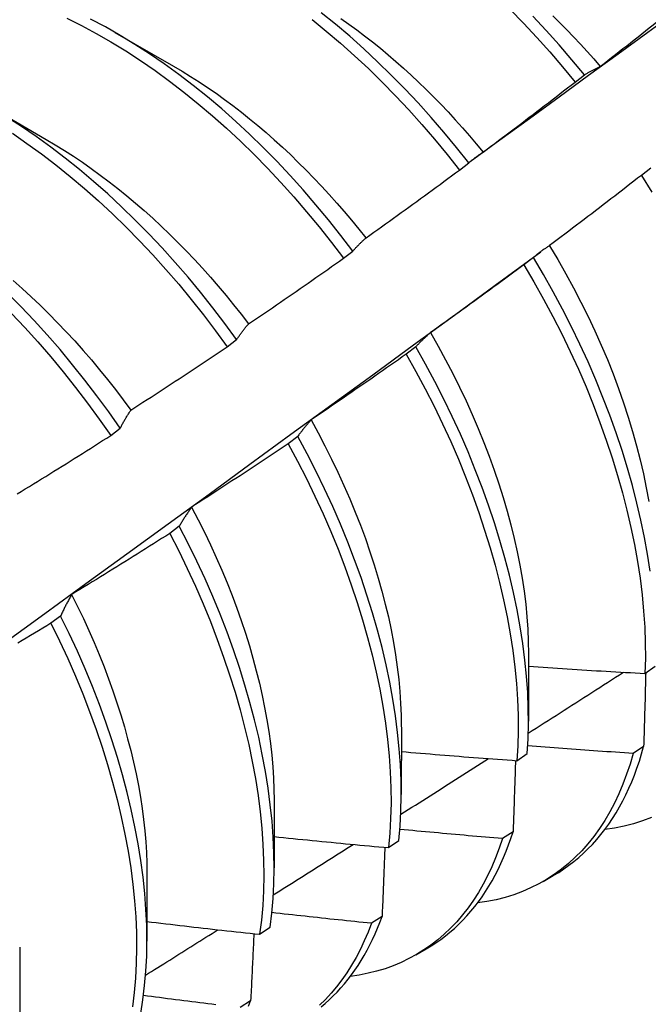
# Model space of a CAD drawing. Header units: inches. Extents: x 7 to 154, y 11 to 93.
# Tile 80 of 85: x 137.561 to 137.733, y 66.429 to 66.698. Entities that reach past the tile are written whole.
import ezdxf

# ---------------------------------------------------------------- set-up
doc = ezdxf.new("R2010")
doc.units = ezdxf.units.IN
doc.header["$MEASUREMENT"] = 0
doc.layers.add('Visible Edges(ANSI)', color=7, linetype='Continuous', lineweight=25)

msp = doc.modelspace()

# ---------------------------------------------------------------- linework, layer by layer
at = {"layer": 'Visible Edges(ANSI)'}
for p, q in [((137.58749, 66.6947), (137.6035, 66.68548)), ((137.71337, 66.68108), (137.71592, 66.68302)), ((137.55269, 66.6746), (137.56871, 66.66539)), ((137.68172, 66.65699), (137.68428, 66.65894)), ((137.73411, 66.6575), (137.73151, 66.65553)), ((137.65, 66.63282), (137.65257, 66.63478)), ((137.69153, 66.62543), (137.70397, 66.63463)), ((137.70199, 66.63305), (137.69939, 66.63107)), ((137.61821, 66.60859), (137.62078, 66.61055)), ((137.66978, 66.60856), (137.66718, 66.60657)), ((137.58634, 66.5843), (137.58892, 66.58627)), ((137.63749, 66.58402), (137.63488, 66.58204)), ((137.6051, 66.55946), (137.60248, 66.55747)), ((137.57262, 66.53486), (137.56999, 66.53287)), ((137.70065, 66.52455), (137.70063, 66.50607)), ((137.7325, 66.51914), (137.73532, 66.52108)), ((137.66586, 66.50446), (137.66583, 66.48598)), ((137.69747, 66.49524), (137.70031, 66.49717)), ((137.73214, 66.49911), (137.72926, 66.49722)), ((137.63106, 66.48437), (137.63103, 66.46589)), ((137.69641, 66.47579), (137.69352, 66.47391)), ((137.66233, 66.47143), (137.66517, 66.47335)), ((137.59626, 66.46428), (137.59623, 66.44579)), ((137.70462, 66.46215), (137.70743, 66.46378)), ((137.66057, 66.45258), (137.65767, 66.45071)), ((137.62707, 66.4477), (137.62992, 66.44961)), ((137.56146, 66.44419), (137.56144, 66.4257)), ((137.66982, 66.44206), (137.67263, 66.44369)), ((137.62462, 66.42948), (137.62171, 66.42762))]:
    msp.add_line(p, q, dxfattribs=at)
at = {"layer": 'Visible Edges(ANSI)', "flags": 128}
for points in [[(137.68428, 66.65894), (137.68092, 66.66318), (137.67749, 66.66734), (137.67399, 66.67141), (137.67042, 66.67538), (137.66679, 66.67925), (137.6631, 66.68301), (137.65935, 66.68666), (137.65556, 66.6902), (137.65172, 66.69361), (137.64784, 66.6969), (137.64392, 66.70007)], [(137.68471, 66.65931), (137.69281, 66.66522), (137.7009, 66.67113), (137.70899, 66.67704), (137.71707, 66.68294), (137.72516, 66.68884), (137.73324, 66.69474), (137.74131, 66.70063)], [(137.69559, 66.70097), (137.69927, 66.6972), (137.70289, 66.69331), (137.70645, 66.68933), (137.70995, 66.68525), (137.71337, 66.68108)], [(137.71592, 66.68302), (137.71249, 66.68719), (137.709, 66.69126), (137.70543, 66.69524), (137.7018, 66.69911)], [(137.70732, 66.69922), (137.70923, 66.69733), (137.71112, 66.69541), (137.71299, 66.69346), (137.71484, 66.69147), (137.71667, 66.68945), (137.71848, 66.68741), (137.72027, 66.68533)], [(137.57429, 66.69854), (137.57833, 66.69653), (137.58238, 66.69437), (137.58641, 66.69206), (137.59044, 66.68959), (137.59446, 66.68698), (137.59846, 66.68423), (137.60243, 66.68133), (137.60638, 66.6783), (137.6103, 66.67514), (137.61417, 66.67184), (137.61801, 66.66843), (137.62181, 66.66489), (137.62555, 66.66123), (137.62924, 66.65747), (137.63287, 66.6536), (137.63644, 66.64963), (137.63994, 66.64556), (137.64337, 66.6414), (137.64672, 66.63715), (137.65, 66.63282)], [(137.65257, 66.63478), (137.64928, 66.6391), (137.64592, 66.64334), (137.64249, 66.64749), (137.63898, 66.65155), (137.63541, 66.65552), (137.63177, 66.65938), (137.62808, 66.66314), (137.62433, 66.66678), (137.62053, 66.67031), (137.61669, 66.67372), (137.61281, 66.677), (137.60889, 66.68016), (137.60494, 66.68318), (137.60096, 66.68607), (137.59697, 66.68881), (137.59295, 66.69141), (137.58892, 66.69386), (137.58488, 66.69617), (137.58084, 66.69832)], [(137.64141, 66.69821), (137.64532, 66.69504), (137.6492, 66.69173), (137.65304, 66.68831), (137.65683, 66.68476), (137.66057, 66.6811), (137.66425, 66.67733), (137.66788, 66.67346), (137.67145, 66.66948), (137.67494, 66.6654), (137.67837, 66.66124), (137.68172, 66.65699)], [(137.6493, 66.69852), (137.65148, 66.69697), (137.65365, 66.69538), (137.65581, 66.69375), (137.65796, 66.69207), (137.6601, 66.69034), (137.66223, 66.68857), (137.66434, 66.68675), (137.66644, 66.68489), (137.66852, 66.68299), (137.67058, 66.68105), (137.67262, 66.67907), (137.67465, 66.67705), (137.67665, 66.67499), (137.67864, 66.67289), (137.6806, 66.67076), (137.68254, 66.66859), (137.68446, 66.66639), (137.68635, 66.66415), (137.68822, 66.66189)], [(137.72028, 66.68534), (137.72131, 66.68615), (137.72235, 66.68696), (137.72338, 66.68778), (137.72442, 66.68859), (137.72545, 66.68941), (137.72648, 66.69023), (137.72752, 66.69104), (137.72855, 66.69186), (137.72958, 66.69268), (137.73061, 66.6935), (137.73164, 66.69433), (137.73267, 66.69515), (137.73369, 66.69597), (137.73472, 66.6968), (137.73575, 66.69762), (137.73677, 66.69845)], [(137.60351, 66.68544), (137.60585, 66.68406), (137.60819, 66.68263), (137.61053, 66.68114), (137.61285, 66.6796), (137.61517, 66.678), (137.61748, 66.67634), (137.61978, 66.67463), (137.62207, 66.67286), (137.62434, 66.67104), (137.6266, 66.66917), (137.62885, 66.66725), (137.63107, 66.66528), (137.63329, 66.66327), (137.63548, 66.66121), (137.63765, 66.6591), (137.6398, 66.65696), (137.64194, 66.65477), (137.64404, 66.65254), (137.64613, 66.65027), (137.64819, 66.64796), (137.65022, 66.64562), (137.65223, 66.64324), (137.65421, 66.64083), (137.65616, 66.63838)], [(137.71592, 66.68302), (137.7161, 66.68313), (137.71627, 66.68324), (137.71645, 66.68335), (137.71663, 66.68345), (137.7168, 66.68356), (137.71698, 66.68366), (137.71716, 66.68376), (137.71734, 66.68386), (137.71752, 66.68396), (137.7177, 66.68406), (137.71788, 66.68416), (137.71806, 66.68426), (137.71824, 66.68435), (137.71842, 66.68445), (137.71861, 66.68454), (137.71879, 66.68464), (137.71897, 66.68473), (137.71916, 66.68482), (137.71934, 66.68491), (137.71953, 66.685), (137.71972, 66.68508), (137.7199, 66.68517), (137.72009, 66.68525), (137.72028, 66.68534)], [(137.68826, 66.66191), (137.68931, 66.6627), (137.69037, 66.66349), (137.69142, 66.66428), (137.69247, 66.66507), (137.69352, 66.66586), (137.69457, 66.66665), (137.69562, 66.66745), (137.69667, 66.66824), (137.69772, 66.66903), (137.69877, 66.66983), (137.69982, 66.67063), (137.70086, 66.67143), (137.70191, 66.67223), (137.70295, 66.67303), (137.704, 66.67383), (137.70504, 66.67463), (137.70609, 66.67543), (137.70713, 66.67624), (137.70817, 66.67704), (137.70921, 66.67785), (137.71025, 66.67865), (137.71129, 66.67946), (137.71233, 66.68027), (137.71337, 66.68108)], [(137.62078, 66.61055), (137.61758, 66.61495), (137.61429, 66.61926), (137.61092, 66.6235), (137.60748, 66.62765), (137.60397, 66.6317), (137.60039, 66.63566), (137.59676, 66.63952), (137.59306, 66.64327), (137.58931, 66.64691), (137.58551, 66.65043), (137.58166, 66.65383), (137.57778, 66.6571), (137.57386, 66.66025), (137.56991, 66.66327), (137.56593, 66.66614), (137.56193, 66.66888), (137.55791, 66.67147)], [(137.55942, 66.66705), (137.56342, 66.6643), (137.5674, 66.66142), (137.57135, 66.65839), (137.57527, 66.65524), (137.57915, 66.65195), (137.58299, 66.64854), (137.58678, 66.64501), (137.59053, 66.64136), (137.59422, 66.6376), (137.59786, 66.63374), (137.60143, 66.62977), (137.60493, 66.62571), (137.60837, 66.62156), (137.61173, 66.61731), (137.61501, 66.61299), (137.61821, 66.60859)], [(137.5687, 66.66537), (137.57118, 66.66391), (137.57365, 66.66238), (137.57612, 66.66079), (137.57858, 66.65913), (137.58103, 66.65741), (137.58347, 66.65563), (137.5859, 66.65379), (137.58832, 66.6519), (137.59072, 66.64994), (137.5931, 66.64794), (137.59547, 66.64588), (137.59782, 66.64377), (137.60015, 66.6416), (137.60246, 66.63939), (137.60474, 66.63713), (137.607, 66.63482), (137.60924, 66.63247), (137.61144, 66.63008), (137.61362, 66.62764), (137.61577, 66.62516), (137.61789, 66.62264), (137.61997, 66.62009), (137.62202, 66.61749), (137.62404, 66.61486)], [(137.68428, 66.65894), (137.68444, 66.65907), (137.6846, 66.65921), (137.68476, 66.65934), (137.68492, 66.65948), (137.68508, 66.65961), (137.68524, 66.65974), (137.68541, 66.65987), (137.68557, 66.66), (137.68573, 66.66013), (137.6859, 66.66025), (137.68606, 66.66038), (137.68623, 66.6605), (137.6864, 66.66063), (137.68656, 66.66075), (137.68673, 66.66087), (137.6869, 66.66099), (137.68707, 66.66111), (137.68723, 66.66123), (137.6874, 66.66134), (137.68757, 66.66146), (137.68774, 66.66157), (137.68791, 66.66169), (137.68809, 66.6618), (137.68826, 66.66191)], [(137.65618, 66.63842), (137.65725, 66.63918), (137.65832, 66.63995), (137.65939, 66.64071), (137.66046, 66.64148), (137.66153, 66.64224), (137.6626, 66.64301), (137.66367, 66.64378), (137.66474, 66.64455), (137.6658, 66.64532), (137.66687, 66.64609), (137.66793, 66.64686), (137.669, 66.64763), (137.67006, 66.64841), (137.67113, 66.64918), (137.67219, 66.64996), (137.67325, 66.65074), (137.67431, 66.65151), (137.67537, 66.65229), (137.67643, 66.65307), (137.67749, 66.65385), (137.67855, 66.65464), (137.67961, 66.65542), (137.68066, 66.6562), (137.68172, 66.65699)], [(137.73151, 66.65553), (137.73048, 66.65472), (137.72944, 66.65391), (137.72839, 66.65309), (137.72735, 66.65229), (137.72631, 66.65148), (137.72527, 66.65067), (137.72422, 66.64986), (137.72318, 66.64906), (137.72213, 66.64825), (137.72109, 66.64745), (137.72004, 66.64665), (137.719, 66.64584), (137.71795, 66.64504), (137.7169, 66.64424), (137.71585, 66.64345), (137.7148, 66.64265), (137.71375, 66.64185), (137.7127, 66.64105), (137.71165, 66.64026), (137.7106, 66.63947), (137.70954, 66.63867), (137.70849, 66.63788), (137.70743, 66.63709), (137.70638, 66.6363)], [(137.73151, 66.65553), (137.73435, 66.65089)], [(137.65257, 66.63478), (137.65271, 66.63494), (137.65286, 66.63511), (137.653, 66.63527), (137.65315, 66.63543), (137.65329, 66.63559), (137.65344, 66.63575), (137.65359, 66.63591), (137.65374, 66.63606), (137.65389, 66.63622), (137.65404, 66.63637), (137.65419, 66.63653), (137.65434, 66.63668), (137.65449, 66.63683), (137.65464, 66.63698), (137.65479, 66.63713), (137.65494, 66.63728), (137.6551, 66.63742), (137.65525, 66.63757), (137.6554, 66.63771), (137.65556, 66.63786), (137.65571, 66.638), (137.65587, 66.63814), (137.65602, 66.63828), (137.65618, 66.63842)], [(137.70638, 66.6363), (137.70619, 66.63618), (137.706, 66.63605), (137.70581, 66.63593), (137.70562, 66.6358), (137.70543, 66.63567), (137.70525, 66.63554), (137.70506, 66.63541), (137.70488, 66.63528), (137.70469, 66.63515), (137.70451, 66.63502), (137.70432, 66.63488), (137.70414, 66.63475), (137.70396, 66.63461), (137.70378, 66.63448), (137.70359, 66.63434), (137.70341, 66.6342), (137.70323, 66.63406), (137.70305, 66.63392), (137.70287, 66.63378), (137.7027, 66.63363), (137.70252, 66.63349), (137.70234, 66.63334), (137.70217, 66.6332), (137.70199, 66.63305)], [(137.70635, 66.63627), (137.70863, 66.63246), (137.71083, 66.62861), (137.71295, 66.62474), (137.71499, 66.62084), (137.71693, 66.61692), (137.71879, 66.61299), (137.72055, 66.60904), (137.72222, 66.60509), (137.72379, 66.60114), (137.72527, 66.59719), (137.72665, 66.59324), (137.72793, 66.58931), (137.72911, 66.5854), (137.7302, 66.5815), (137.73118, 66.57763), (137.73207, 66.57379), (137.73285, 66.56998), (137.73353, 66.56621)], [(137.62404, 66.61487), (137.62513, 66.61561), (137.62622, 66.61634), (137.62731, 66.61708), (137.6284, 66.61782), (137.62948, 66.61856), (137.63057, 66.6193), (137.63166, 66.62005), (137.63274, 66.62079), (137.63382, 66.62154), (137.63491, 66.62228), (137.63599, 66.62303), (137.63707, 66.62377), (137.63815, 66.62452), (137.63923, 66.62527), (137.64031, 66.62602), (137.64139, 66.62678), (137.64247, 66.62753), (137.64355, 66.62828), (137.64463, 66.62904), (137.6457, 66.62979), (137.64678, 66.63055), (137.64785, 66.63131), (137.64893, 66.63206), (137.65, 66.63282)], [(137.73392, 66.54716), (137.73321, 66.55175), (137.73237, 66.55639), (137.7314, 66.56107), (137.7303, 66.5658), (137.72907, 66.57057), (137.72771, 66.57537), (137.72622, 66.58019), (137.72461, 66.58502), (137.72287, 66.58987), (137.72101, 66.59473), (137.71903, 66.59958), (137.71693, 66.60443), (137.71471, 66.60927), (137.71238, 66.61409), (137.70994, 66.61888), (137.7074, 66.62364), (137.70474, 66.62837), (137.70199, 66.63305)], [(137.69939, 66.63107), (137.69833, 66.63029), (137.69727, 66.6295), (137.69622, 66.62872), (137.69516, 66.62793), (137.69409, 66.62715), (137.69303, 66.62637), (137.69197, 66.62558), (137.69091, 66.6248), (137.68985, 66.62403), (137.68878, 66.62325), (137.68772, 66.62247), (137.68665, 66.62169), (137.68559, 66.62092), (137.68452, 66.62015), (137.68345, 66.61937), (137.68238, 66.6186), (137.68132, 66.61783), (137.68025, 66.61706), (137.67918, 66.61629), (137.67811, 66.61552), (137.67704, 66.61475), (137.67596, 66.61399), (137.67489, 66.61322), (137.67382, 66.61246)], [(137.69939, 66.63107), (137.70214, 66.62639), (137.70478, 66.62166), (137.70732, 66.61689), (137.70975, 66.6121), (137.71207, 66.60728), (137.71428, 66.60244), (137.71637, 66.59759), (137.71834, 66.59274), (137.72019, 66.58788), (137.72192, 66.58303), (137.72353, 66.5782), (137.72501, 66.57338), (137.72636, 66.56858), (137.72758, 66.56382), (137.72867, 66.55909), (137.72963, 66.55441), (137.73046, 66.54977), (137.73115, 66.54519), (137.73171, 66.54067), (137.73214, 66.53621), (137.73243, 66.53182), (137.73259, 66.52751), (137.73261, 66.52328), (137.7325, 66.51914)], [(137.55962, 66.62674), (137.56211, 66.62454), (137.56458, 66.62228), (137.56702, 66.61997), (137.56943, 66.6176), (137.57182, 66.61518), (137.57417, 66.6127), (137.5765, 66.61018), (137.57879, 66.6076), (137.58105, 66.60498), (137.58328, 66.60231), (137.58547, 66.5996), (137.58762, 66.59686), (137.58973, 66.59407), (137.59181, 66.59124)], [(137.55703, 66.52736), (137.56829, 66.53555), (137.57954, 66.54373), (137.59078, 66.55192), (137.60201, 66.5601), (137.61323, 66.56827), (137.62444, 66.57645), (137.63564, 66.58462), (137.64684, 66.59279), (137.65802, 66.60095), (137.6692, 66.60912), (137.68036, 66.61727), (137.69152, 66.62543)], [(137.58892, 66.58627), (137.58579, 66.59073), (137.58258, 66.59511), (137.57929, 66.59943), (137.57592, 66.60366), (137.57248, 66.6078), (137.56896, 66.61185), (137.56538, 66.6158), (137.56174, 66.61965), (137.55804, 66.6234)], [(137.55921, 66.61774), (137.56284, 66.61388), (137.56642, 66.60992), (137.56993, 66.60586), (137.57337, 66.60171), (137.57673, 66.59748), (137.58002, 66.59316), (137.58322, 66.58877), (137.58634, 66.5843)], [(137.62078, 66.61055), (137.62091, 66.61075), (137.62104, 66.61094), (137.62117, 66.61113), (137.62131, 66.61132), (137.62144, 66.61151), (137.62157, 66.61169), (137.6217, 66.61188), (137.62184, 66.61206), (137.62197, 66.61225), (137.62211, 66.61243), (137.62224, 66.61261), (137.62238, 66.61279), (137.62251, 66.61297), (137.62265, 66.61315), (137.62279, 66.61333), (137.62293, 66.6135), (137.62306, 66.61368), (137.6232, 66.61385), (137.62334, 66.61402), (137.62348, 66.61419), (137.62362, 66.61436), (137.62376, 66.61453), (137.6239, 66.6147), (137.62404, 66.61487)], [(137.67382, 66.61246), (137.67364, 66.61231), (137.67347, 66.61216), (137.6733, 66.612), (137.67312, 66.61185), (137.67295, 66.61169), (137.67278, 66.61154), (137.67261, 66.61138), (137.67244, 66.61122), (137.67227, 66.61106), (137.6721, 66.6109), (137.67193, 66.61074), (137.67176, 66.61058), (137.67159, 66.61042), (137.67142, 66.61025), (137.67126, 66.61009), (137.67109, 66.60992), (137.67093, 66.60976), (137.67076, 66.60959), (137.6706, 66.60942), (137.67043, 66.60925), (137.67027, 66.60908), (137.67011, 66.6089), (137.66995, 66.60873), (137.66978, 66.60856)], [(137.67381, 66.61246), (137.67591, 66.60877), (137.67794, 66.60505), (137.67989, 66.60131), (137.68176, 66.59756), (137.68355, 66.59378), (137.68526, 66.59), (137.68689, 66.5862), (137.68843, 66.58241), (137.68988, 66.57861), (137.69125, 66.57482), (137.69253, 66.57104), (137.69372, 66.56728), (137.69483, 66.56353), (137.69583, 66.5598), (137.69675, 66.5561), (137.69757, 66.55243), (137.6983, 66.54879), (137.69892, 66.54519), (137.69946, 66.54163), (137.69989, 66.53811), (137.70022, 66.53465), (137.70045, 66.53124), (137.70058, 66.52788), (137.70062, 66.52459)], [(137.59185, 66.59126), (137.59295, 66.59197), (137.59406, 66.59268), (137.59516, 66.59339), (137.59627, 66.59411), (137.59737, 66.59482), (137.59847, 66.59554), (137.59957, 66.59626), (137.60068, 66.59697), (137.60178, 66.59769), (137.60288, 66.59841), (137.60398, 66.59913), (137.60507, 66.59985), (137.60617, 66.60058), (137.60727, 66.6013), (137.60837, 66.60203), (137.60946, 66.60275), (137.61056, 66.60348), (137.61165, 66.60421), (137.61275, 66.60493), (137.61384, 66.60566), (137.61493, 66.6064), (137.61603, 66.60713), (137.61712, 66.60786), (137.61821, 66.60859)], [(137.70031, 66.49717), (137.70053, 66.50123), (137.70063, 66.50538), (137.70059, 66.50962), (137.70041, 66.51394), (137.7001, 66.51834), (137.69966, 66.52281), (137.69908, 66.52734), (137.69837, 66.53193), (137.69752, 66.53657), (137.69654, 66.54126), (137.69543, 66.546), (137.69419, 66.55076), (137.69283, 66.55556), (137.69133, 66.56038), (137.68971, 66.56522), (137.68796, 66.57007), (137.68609, 66.57493), (137.68411, 66.57978), (137.682, 66.58463), (137.67978, 66.58946), (137.67744, 66.59428), (137.675, 66.59907), (137.67244, 66.60383), (137.66978, 66.60856)], [(137.66718, 66.60657), (137.6661, 66.60581), (137.66503, 66.60505), (137.66395, 66.60429), (137.66287, 66.60354), (137.66179, 66.60278), (137.66071, 66.60202), (137.65963, 66.60127), (137.65855, 66.60051), (137.65747, 66.59976), (137.65639, 66.59901), (137.65531, 66.59826), (137.65423, 66.59751), (137.65314, 66.59676), (137.65206, 66.59601), (137.65097, 66.59526), (137.64989, 66.59452), (137.6488, 66.59377), (137.64771, 66.59303), (137.64663, 66.59228), (137.64554, 66.59154), (137.64445, 66.5908), (137.64336, 66.59006), (137.64227, 66.58932), (137.64118, 66.58859)], [(137.66718, 66.60657), (137.66983, 66.60185), (137.67237, 66.59709), (137.67481, 66.59229), (137.67714, 66.58747), (137.67935, 66.58264), (137.68145, 66.57779), (137.68343, 66.57293), (137.68529, 66.56808), (137.68702, 66.56323), (137.68864, 66.55839), (137.69012, 66.55357), (137.69148, 66.54878), (137.69271, 66.54401), (137.69381, 66.53928), (137.69478, 66.53459), (137.69561, 66.52995), (137.69632, 66.52537), (137.69688, 66.52084), (137.69732, 66.51638), (137.69762, 66.51199), (137.69778, 66.50767), (137.69781, 66.50344), (137.69771, 66.4993), (137.69747, 66.49524)], [(137.58892, 66.58627), (137.58904, 66.58649), (137.58915, 66.58671), (137.58927, 66.58693), (137.58939, 66.58714), (137.58951, 66.58736), (137.58963, 66.58757), (137.58975, 66.58779), (137.58987, 66.588), (137.58999, 66.58821), (137.59011, 66.58842), (137.59023, 66.58863), (137.59035, 66.58884), (137.59047, 66.58905), (137.59059, 66.58926), (137.59072, 66.58946), (137.59084, 66.58967), (137.59097, 66.58987), (137.59109, 66.59007), (137.59121, 66.59027), (137.59134, 66.59047), (137.59147, 66.59067), (137.59159, 66.59087), (137.59172, 66.59106), (137.59185, 66.59126)], [(137.64118, 66.58859), (137.64102, 66.58841), (137.64086, 66.58823), (137.6407, 66.58805), (137.64054, 66.58787), (137.64038, 66.58768), (137.64023, 66.5875), (137.64007, 66.58732), (137.63991, 66.58713), (137.63976, 66.58694), (137.6396, 66.58676), (137.63945, 66.58657), (137.63929, 66.58638), (137.63914, 66.58619), (137.63899, 66.586), (137.63883, 66.5858), (137.63868, 66.58561), (137.63853, 66.58542), (137.63838, 66.58522), (137.63823, 66.58502), (137.63808, 66.58482), (137.63793, 66.58463), (137.63778, 66.58443), (137.63764, 66.58422), (137.63749, 66.58402)], [(137.64114, 66.58858), (137.64308, 66.58502), (137.64496, 66.58144), (137.64676, 66.57784), (137.64849, 66.57423), (137.65015, 66.5706), (137.65173, 66.56697), (137.65323, 66.56334), (137.65466, 66.55971), (137.656, 66.55608), (137.65726, 66.55246), (137.65844, 66.54885), (137.65954, 66.54526), (137.66054, 66.54169), (137.66146, 66.53813), (137.66229, 66.5346), (137.66303, 66.5311), (137.66369, 66.52764), (137.66425, 66.5242), (137.66473, 66.52081), (137.66512, 66.51745), (137.66542, 66.51414), (137.66563, 66.51088), (137.66576, 66.50766), (137.6658, 66.5045)], [(137.56071, 66.56828), (137.56183, 66.56897), (137.56295, 66.56965), (137.56407, 66.57034), (137.56519, 66.57103), (137.56631, 66.57172), (137.56743, 66.57241), (137.56854, 66.5731), (137.56966, 66.57379), (137.57078, 66.57449), (137.57189, 66.57518), (137.57301, 66.57588), (137.57412, 66.57657), (137.57524, 66.57727), (137.57635, 66.57797), (137.57746, 66.57867), (137.57858, 66.57937), (137.57969, 66.58007), (137.5808, 66.58077), (137.58191, 66.58148), (137.58302, 66.58218), (137.58413, 66.58289), (137.58523, 66.58359), (137.58634, 66.5843)], [(137.66517, 66.47335), (137.66553, 66.47732), (137.66575, 66.48138), (137.66583, 66.48554), (137.66578, 66.48979), (137.6656, 66.49411), (137.66528, 66.49851), (137.66483, 66.50298), (137.66424, 66.50752), (137.66352, 66.51211), (137.66267, 66.51676), (137.66168, 66.52145), (137.66056, 66.52619), (137.65932, 66.53096), (137.65794, 66.53576), (137.65644, 66.54058), (137.65481, 66.54542), (137.65306, 66.55027), (137.65118, 66.55512), (137.64919, 66.55998), (137.64707, 66.56483), (137.64484, 66.56966), (137.6425, 66.57447), (137.64005, 66.57926), (137.63749, 66.58402)], [(137.63488, 66.58204), (137.63378, 66.5813), (137.63269, 66.58057), (137.63159, 66.57984), (137.6305, 66.57911), (137.6294, 66.57837), (137.62831, 66.57764), (137.62721, 66.57692), (137.62611, 66.57619), (137.62501, 66.57546), (137.62392, 66.57474), (137.62282, 66.57401), (137.62172, 66.57329), (137.62061, 66.57256), (137.61951, 66.57184), (137.61841, 66.57112), (137.61731, 66.5704), (137.6162, 66.56968), (137.6151, 66.56897), (137.614, 66.56825), (137.61289, 66.56754), (137.61178, 66.56682), (137.61068, 66.56611), (137.60957, 66.56539), (137.60846, 66.56468)], [(137.63488, 66.58204), (137.63743, 66.57728), (137.63987, 66.57249), (137.6422, 66.56767), (137.64443, 66.56283), (137.64653, 66.55799), (137.64852, 66.55313), (137.65038, 66.54828), (137.65213, 66.54343), (137.65375, 66.53859), (137.65524, 66.53377), (137.65661, 66.52897), (137.65784, 66.5242), (137.65895, 66.51947), (137.65993, 66.51478), (137.66077, 66.51014), (137.66148, 66.50555), (137.66206, 66.50102), (137.6625, 66.49655), (137.66281, 66.49216), (137.66298, 66.48784), (137.66302, 66.4836), (137.66292, 66.47945), (137.66269, 66.47539), (137.66233, 66.47143)], [(137.60846, 66.56468), (137.60832, 66.56448), (137.60817, 66.56427), (137.60803, 66.56406), (137.60788, 66.56385), (137.60774, 66.56364), (137.60759, 66.56343), (137.60745, 66.56322), (137.60731, 66.56301), (137.60717, 66.56279), (137.60702, 66.56258), (137.60688, 66.56236), (137.60674, 66.56215), (137.6066, 66.56193), (137.60646, 66.56171), (137.60633, 66.56149), (137.60619, 66.56127), (137.60605, 66.56104), (137.60591, 66.56082), (137.60578, 66.5606), (137.60564, 66.56037), (137.6055, 66.56014), (137.60537, 66.55992), (137.60524, 66.55969), (137.6051, 66.55946)], [(137.60843, 66.56466), (137.61023, 66.56124), (137.61195, 66.55781), (137.61361, 66.55436), (137.61521, 66.55091), (137.61672, 66.54744), (137.61817, 66.54398), (137.61954, 66.54051), (137.62084, 66.53705), (137.62206, 66.53359), (137.6232, 66.53014), (137.62427, 66.5267), (137.62526, 66.52327), (137.62617, 66.51987), (137.62701, 66.51648), (137.62776, 66.51312), (137.62844, 66.50978), (137.62904, 66.50647), (137.62957, 66.5032), (137.63001, 66.49996), (137.63037, 66.49675), (137.63066, 66.49359), (137.63086, 66.49047), (137.63098, 66.4874), (137.63103, 66.48438)], [(137.62992, 66.44961), (137.6304, 66.45349), (137.63074, 66.45746), (137.63096, 66.46154), (137.63103, 66.4657), (137.63098, 66.46995), (137.63078, 66.47428), (137.63046, 66.47868), (137.63, 66.48316), (137.6294, 66.4877), (137.62868, 66.4923), (137.62781, 66.49694), (137.62682, 66.50164), (137.6257, 66.50638), (137.62444, 66.51115), (137.62306, 66.51595), (137.62155, 66.52077), (137.61991, 66.52561), (137.61815, 66.53046), (137.61627, 66.53532), (137.61426, 66.54017), (137.61214, 66.54502), (137.60991, 66.54985), (137.60756, 66.55467), (137.6051, 66.55946)], [(137.60248, 66.55747), (137.60137, 66.55676), (137.60026, 66.55605), (137.59915, 66.55535), (137.59804, 66.55464), (137.59692, 66.55394), (137.59581, 66.55324), (137.5947, 66.55253), (137.59358, 66.55183), (137.59247, 66.55113), (137.59135, 66.55043), (137.59023, 66.54974), (137.58912, 66.54904), (137.588, 66.54834), (137.58688, 66.54765), (137.58576, 66.54696), (137.58464, 66.54626), (137.58352, 66.54557), (137.5824, 66.54488), (137.58128, 66.54419), (137.58016, 66.5435), (137.57904, 66.54281), (137.57791, 66.54213), (137.57679, 66.54144), (137.57567, 66.54076)], [(137.60248, 66.55747), (137.60493, 66.55268), (137.60727, 66.54786), (137.6095, 66.54303), (137.61161, 66.53818), (137.6136, 66.53333), (137.61548, 66.52847), (137.61723, 66.52362), (137.61885, 66.51878), (137.62036, 66.51396), (137.62173, 66.50916), (137.62297, 66.50439), (137.62409, 66.49966), (137.62507, 66.49497), (137.62592, 66.49032), (137.62664, 66.48573), (137.62723, 66.48119), (137.62768, 66.47672), (137.62799, 66.47232), (137.62817, 66.468), (137.62822, 66.46376), (137.62813, 66.4596), (137.62791, 66.45554), (137.62755, 66.45157), (137.62707, 66.4477)], [(137.57567, 66.54076), (137.57553, 66.54053), (137.5754, 66.54029), (137.57527, 66.54005), (137.57514, 66.53982), (137.57501, 66.53958), (137.57487, 66.53934), (137.57475, 66.5391), (137.57462, 66.53886), (137.57449, 66.53862), (137.57436, 66.53838), (137.57423, 66.53813), (137.5741, 66.53789), (137.57398, 66.53764), (137.57385, 66.53739), (137.57373, 66.53715), (137.5736, 66.5369), (137.57348, 66.53665), (137.57335, 66.53639), (137.57323, 66.53614), (137.57311, 66.53589), (137.57298, 66.53563), (137.57286, 66.53538), (137.57274, 66.53512), (137.57262, 66.53486)], [(137.57565, 66.54076), (137.57729, 66.53748), (137.57886, 66.5342), (137.58036, 66.5309), (137.5818, 66.5276), (137.58318, 66.52429), (137.5845, 66.52098), (137.58574, 66.51768), (137.58692, 66.51437), (137.58804, 66.51108), (137.58908, 66.50779), (137.59006, 66.50452), (137.59097, 66.50126), (137.59181, 66.49802), (137.59258, 66.4948), (137.59327, 66.4916), (137.5939, 66.48843), (137.59445, 66.48529), (137.59493, 66.48217), (137.59534, 66.47909), (137.59567, 66.47605), (137.59593, 66.47305), (137.59611, 66.47009), (137.59621, 66.46717), (137.59624, 66.4643)], [(137.59455, 66.42597), (137.59515, 66.42975), (137.59562, 66.43363), (137.59596, 66.43761), (137.59617, 66.44169), (137.59623, 66.44586), (137.59617, 66.45011), (137.59597, 66.45445), (137.59564, 66.45886), (137.59517, 66.46334), (137.59457, 66.46788), (137.59383, 66.47248), (137.59296, 66.47713), (137.59196, 66.48183), (137.59083, 66.48657), (137.58956, 66.49134), (137.58817, 66.49614), (137.58665, 66.50097), (137.58501, 66.50581), (137.58324, 66.51066), (137.58135, 66.51552), (137.57934, 66.52037), (137.57722, 66.52522), (137.57497, 66.53005), (137.57262, 66.53486)], [(137.56999, 66.53287), (137.56886, 66.53219), (137.56774, 66.53151), (137.56661, 66.53083), (137.56548, 66.53016), (137.56435, 66.52948), (137.56322, 66.5288), (137.56209, 66.52813), (137.56096, 66.52745)], [(137.56999, 66.53287), (137.57234, 66.52806), (137.57457, 66.52323), (137.57669, 66.51838), (137.57869, 66.51353), (137.58057, 66.50867), (137.58233, 66.50382), (137.58396, 66.49898), (137.58547, 66.49416), (137.58685, 66.48936), (137.58811, 66.48458), (137.58923, 66.47985), (137.59022, 66.47515), (137.59108, 66.4705), (137.5918, 66.46591), (137.5924, 66.46137), (137.59286, 66.4569), (137.59318, 66.45249), (137.59337, 66.44816), (137.59342, 66.44392), (137.59334, 66.43975), (137.59313, 66.43568), (137.59278, 66.43171), (137.5923, 66.42783)], [(137.70065, 66.5211), (137.70198, 66.521), (137.7033, 66.52091), (137.70463, 66.52082), (137.70595, 66.52073), (137.70728, 66.52065), (137.70861, 66.52056), (137.70993, 66.52047), (137.71126, 66.52039), (137.71259, 66.5203), (137.71391, 66.52022), (137.71524, 66.52014), (137.71657, 66.52006), (137.71789, 66.51997), (137.71922, 66.51989), (137.72055, 66.51982), (137.72188, 66.51974), (137.7232, 66.51966), (137.72453, 66.51958), (137.72586, 66.51951), (137.72719, 66.51943), (137.72851, 66.51936), (137.72984, 66.51929), (137.73117, 66.51921), (137.7325, 66.51914)], [(137.70058, 66.50279), (137.70166, 66.50348), (137.70275, 66.50417), (137.70383, 66.50487), (137.70492, 66.50556), (137.70601, 66.50626), (137.70709, 66.50695), (137.70818, 66.50765), (137.70926, 66.50834), (137.71035, 66.50904), (137.71143, 66.50973), (137.71252, 66.51043), (137.7136, 66.51112), (137.71469, 66.51182), (137.71577, 66.51251), (137.71686, 66.51321), (137.71794, 66.51391), (137.71903, 66.5146), (137.72011, 66.5153), (137.7212, 66.51599), (137.72228, 66.51669), (137.72336, 66.51739), (137.72445, 66.51808), (137.72553, 66.51878), (137.72662, 66.51947)], [(137.73271, 66.51929), (137.73269, 66.51846), (137.73267, 66.51762), (137.73264, 66.51679), (137.73262, 66.51595), (137.7326, 66.51511), (137.73258, 66.51428), (137.73255, 66.51344), (137.73253, 66.5126), (137.73251, 66.51176), (137.73248, 66.51092), (137.73246, 66.51008), (137.73244, 66.50924), (137.73241, 66.5084), (137.73239, 66.50756), (137.73237, 66.50672), (137.73234, 66.50587), (137.73232, 66.50503), (137.73229, 66.50419), (137.73227, 66.50334), (137.73224, 66.5025), (137.73222, 66.50165), (137.73219, 66.5008), (137.73217, 66.49996), (137.73214, 66.49911)], [(137.66585, 66.49774), (137.66716, 66.49763), (137.66848, 66.49752), (137.6698, 66.4974), (137.67111, 66.49729), (137.67243, 66.49718), (137.67375, 66.49707), (137.67506, 66.49696), (137.67638, 66.49685), (137.6777, 66.49675), (137.67902, 66.49664), (137.68033, 66.49654), (137.68165, 66.49643), (137.68297, 66.49633), (137.68429, 66.49622), (137.6856, 66.49612), (137.68692, 66.49602), (137.68824, 66.49592), (137.68956, 66.49582), (137.69088, 66.49572), (137.6922, 66.49562), (137.69352, 66.49553), (137.69483, 66.49543), (137.69615, 66.49534), (137.69747, 66.49524)], [(137.72926, 66.49722), (137.72842, 66.49432), (137.72749, 66.49151), (137.72647, 66.48879), (137.72536, 66.48616), (137.72416, 66.48363), (137.72288, 66.4812), (137.7215, 66.47887), (137.72005, 66.47664), (137.71851, 66.47452), (137.71689, 66.4725), (137.7152, 66.47059), (137.71342, 66.46879), (137.71157, 66.4671), (137.70964, 66.46552), (137.70764, 66.46406), (137.70557, 66.46272), (137.70343, 66.46149), (137.70122, 66.46038), (137.69895, 66.45939), (137.69661, 66.45852), (137.69422, 66.45778), (137.69177, 66.45715), (137.68926, 66.45665), (137.68669, 66.45627)], [(137.72926, 66.49722), (137.72806, 66.4973), (137.72686, 66.49738), (137.72566, 66.49746), (137.72445, 66.49754), (137.72325, 66.49762), (137.72205, 66.4977), (137.72085, 66.49778), (137.71965, 66.49786), (137.71845, 66.49795), (137.71725, 66.49803), (137.71605, 66.49812), (137.71485, 66.4982), (137.71365, 66.49829), (137.71244, 66.49838), (137.71124, 66.49846), (137.71004, 66.49855), (137.70884, 66.49864), (137.70764, 66.49873), (137.70644, 66.49883), (137.70524, 66.49892), (137.70404, 66.49901), (137.70284, 66.4991), (137.70164, 66.4992), (137.70044, 66.4993)], [(137.70743, 66.46378), (137.70889, 66.46466), (137.71031, 66.46559), (137.7117, 66.46658), (137.71306, 66.46762), (137.71438, 66.46872), (137.71566, 66.46987), (137.71691, 66.47107), (137.71812, 66.47233), (137.7193, 66.47364), (137.72043, 66.475), (137.72153, 66.47641), (137.72259, 66.47788), (137.72362, 66.47939), (137.7246, 66.48095), (137.72554, 66.48256), (137.72644, 66.48422), (137.7273, 66.48592), (137.72812, 66.48767), (137.7289, 66.48947), (137.72963, 66.49131), (137.73032, 66.4932), (137.73097, 66.49513), (137.73158, 66.4971), (137.73214, 66.49911)], [(137.6657, 66.48056), (137.6667, 66.4812), (137.6677, 66.48183), (137.6687, 66.48247), (137.6697, 66.4831), (137.6707, 66.48374), (137.6717, 66.48437), (137.6727, 66.48501), (137.6737, 66.48564), (137.6747, 66.48628), (137.6757, 66.48691), (137.6767, 66.48755), (137.67769, 66.48819), (137.67869, 66.48882), (137.67969, 66.48946), (137.68069, 66.49009), (137.68169, 66.49073), (137.68269, 66.49137), (137.68369, 66.492), (137.68469, 66.49264), (137.68568, 66.49328), (137.68668, 66.49391), (137.68768, 66.49455), (137.68868, 66.49519), (137.68968, 66.49582)], [(137.69708, 66.49527), (137.69706, 66.49446), (137.69703, 66.49366), (137.697, 66.49285), (137.69698, 66.49204), (137.69695, 66.49124), (137.69692, 66.49043), (137.6969, 66.48962), (137.69687, 66.48881), (137.69684, 66.488), (137.69681, 66.48719), (137.69679, 66.48638), (137.69676, 66.48557), (137.69673, 66.48475), (137.6967, 66.48394), (137.69667, 66.48313), (137.69665, 66.48232), (137.69662, 66.4815), (137.69659, 66.48069), (137.69656, 66.47987), (137.69653, 66.47906), (137.6965, 66.47824), (137.69647, 66.47742), (137.69644, 66.47661), (137.69641, 66.47579)], [(137.73428, 66.4797), (137.73185, 66.47877), (137.72935, 66.47796), (137.72679, 66.47729), (137.72417, 66.47676), (137.72149, 66.47636)], [(137.69352, 66.47391), (137.69235, 66.47401), (137.69118, 66.4741), (137.69001, 66.4742), (137.68884, 66.4743), (137.68767, 66.4744), (137.6865, 66.4745), (137.68533, 66.4746), (137.68416, 66.4747), (137.68299, 66.47481), (137.68182, 66.47491), (137.68065, 66.47501), (137.67948, 66.47512), (137.67831, 66.47522), (137.67714, 66.47533), (137.67598, 66.47544), (137.67481, 66.47555), (137.67364, 66.47565), (137.67247, 66.47576), (137.6713, 66.47587), (137.67013, 66.47598), (137.66896, 66.4761), (137.6678, 66.47621), (137.66663, 66.47632), (137.66546, 66.47643)], [(137.67263, 66.44369), (137.67399, 66.4445), (137.67532, 66.44537), (137.67662, 66.44628), (137.6779, 66.44724), (137.67914, 66.44825), (137.68035, 66.44931), (137.68153, 66.45041), (137.68267, 66.45156), (137.68379, 66.45275), (137.68487, 66.45399), (137.68592, 66.45527), (137.68694, 66.4566), (137.68793, 66.45797), (137.68887, 66.45939), (137.68979, 66.46085), (137.69067, 66.46234), (137.69151, 66.46389), (137.69232, 66.46547), (137.6931, 66.46709), (137.69383, 66.46875), (137.69453, 66.47046), (137.6952, 66.4722), (137.69582, 66.47397), (137.69641, 66.47579)], [(137.63104, 66.47445), (137.63235, 66.47431), (137.63365, 66.47418), (137.63495, 66.47405), (137.63625, 66.47391), (137.63755, 66.47378), (137.63886, 66.47365), (137.64016, 66.47352), (137.64146, 66.47339), (137.64277, 66.47326), (137.64407, 66.47313), (137.64537, 66.473), (137.64668, 66.47288), (137.64798, 66.47275), (137.64928, 66.47263), (137.65059, 66.4725), (137.65189, 66.47238), (137.65319, 66.47226), (137.6545, 66.47214), (137.6558, 66.47202), (137.65711, 66.4719), (137.65841, 66.47178), (137.65972, 66.47166), (137.66102, 66.47154), (137.66233, 66.47143)], [(137.69352, 66.47391), (137.69263, 66.47124), (137.69165, 66.46865), (137.69059, 66.46614), (137.68945, 66.46372), (137.68823, 66.4614), (137.68694, 66.45916), (137.68557, 66.45701), (137.68412, 66.45496), (137.6826, 66.45301), (137.681, 66.45115), (137.67934, 66.4494), (137.6776, 66.44774), (137.67579, 66.44619), (137.67392, 66.44474), (137.67198, 66.4434), (137.66998, 66.44216), (137.66792, 66.44103), (137.6658, 66.44), (137.66361, 66.43909), (137.66138, 66.43828), (137.65908, 66.43759), (137.65674, 66.43701), (137.65434, 66.43654), (137.65189, 66.43618)], [(137.6308, 66.45846), (137.63171, 66.45904), (137.63262, 66.45962), (137.63354, 66.46019), (137.63445, 66.46077), (137.63536, 66.46135), (137.63628, 66.46192), (137.63719, 66.4625), (137.6381, 66.46308), (137.63902, 66.46365), (137.63993, 66.46423), (137.64084, 66.46481), (137.64176, 66.46539), (137.64267, 66.46596), (137.64358, 66.46654), (137.64449, 66.46712), (137.64541, 66.4677), (137.64632, 66.46827), (137.64723, 66.46885), (137.64815, 66.46943), (137.64906, 66.47001), (137.64997, 66.47058), (137.65088, 66.47116), (137.65179, 66.47174), (137.65271, 66.47232)], [(137.66134, 66.47151), (137.66131, 66.47073), (137.66128, 66.46995), (137.66125, 66.46916), (137.66122, 66.46838), (137.66119, 66.46759), (137.66116, 66.4668), (137.66113, 66.46602), (137.6611, 66.46523), (137.66106, 66.46444), (137.66103, 66.46366), (137.661, 66.46287), (137.66097, 66.46208), (137.66094, 66.46129), (137.6609, 66.4605), (137.66087, 66.45971), (137.66084, 66.45892), (137.66081, 66.45813), (137.66077, 66.45734), (137.66074, 66.45654), (137.66071, 66.45575), (137.66067, 66.45496), (137.66064, 66.45417), (137.6606, 66.45337), (137.66057, 66.45258)], [(137.59624, 66.45121), (137.59752, 66.45106), (137.59881, 66.4509), (137.60009, 66.45075), (137.60137, 66.45059), (137.60265, 66.45044), (137.60394, 66.45029), (137.60522, 66.45014), (137.60651, 66.44999), (137.60779, 66.44984), (137.60907, 66.44969), (137.61036, 66.44955), (137.61164, 66.4494), (137.61293, 66.44925), (137.61421, 66.44911), (137.6155, 66.44896), (137.61678, 66.44882), (137.61807, 66.44868), (137.61935, 66.44853), (137.62064, 66.44839), (137.62192, 66.44825), (137.62321, 66.44811), (137.62449, 66.44797), (137.62578, 66.44784), (137.62707, 66.4477)], [(137.65767, 66.45071), (137.65653, 66.45082), (137.6554, 66.45094), (137.65426, 66.45105), (137.65312, 66.45117), (137.65199, 66.45129), (137.65085, 66.45141), (137.64971, 66.45152), (137.64858, 66.45164), (137.64744, 66.45176), (137.64631, 66.45188), (137.64517, 66.452), (137.64403, 66.45213), (137.6429, 66.45225), (137.64176, 66.45237), (137.64063, 66.4525), (137.63949, 66.45262), (137.63836, 66.45275), (137.63722, 66.45287), (137.63609, 66.453), (137.63495, 66.45313), (137.63382, 66.45325), (137.63268, 66.45338), (137.63155, 66.45351), (137.63041, 66.45364)], [(137.64389, 66.42779), (137.64503, 66.42875), (137.64614, 66.42976), (137.64722, 66.4308), (137.64827, 66.43188), (137.6493, 66.433), (137.6503, 66.43416), (137.65126, 66.43536), (137.65221, 66.43659), (137.65312, 66.43787), (137.654, 66.43918), (137.65485, 66.44053), (137.65567, 66.44191), (137.65647, 66.44333), (137.65723, 66.44479), (137.65796, 66.44628), (137.65866, 66.4478), (137.65933, 66.44936), (137.65997, 66.45095), (137.66057, 66.45258)], [(137.59587, 66.4365), (137.5967, 66.43702), (137.59752, 66.43754), (137.59835, 66.43806), (137.59918, 66.43858), (137.6, 66.43909), (137.60083, 66.43961), (137.60166, 66.44013), (137.60248, 66.44065), (137.60331, 66.44117), (137.60414, 66.44169), (137.60496, 66.44221), (137.60579, 66.44272), (137.60661, 66.44324), (137.60744, 66.44376), (137.60827, 66.44428), (137.60909, 66.4448), (137.60992, 66.44532), (137.61075, 66.44584), (137.61157, 66.44636), (137.6124, 66.44688), (137.61322, 66.4474), (137.61405, 66.44791), (137.61487, 66.44843), (137.6157, 66.44895)], [(137.65767, 66.45071), (137.65673, 66.44826), (137.65571, 66.44588), (137.65463, 66.44358), (137.65347, 66.44137), (137.65224, 66.43923), (137.65094, 66.43718), (137.64958, 66.43522), (137.64814, 66.43334), (137.64664, 66.43156), (137.64508, 66.42986), (137.64345, 66.42825)], [(137.6255, 66.44787), (137.62546, 66.44711), (137.62543, 66.44634), (137.62539, 66.44558), (137.62536, 66.44482), (137.62532, 66.44406), (137.62529, 66.44329), (137.62525, 66.44253), (137.62521, 66.44176), (137.62518, 66.441), (137.62514, 66.44023), (137.62511, 66.43947), (137.62507, 66.4387), (137.62503, 66.43794), (137.62499, 66.43717), (137.62496, 66.4364), (137.62492, 66.43564), (137.62488, 66.43487), (137.62485, 66.4341), (137.62481, 66.43333), (137.62477, 66.43256), (137.62473, 66.43179), (137.62469, 66.43102), (137.62466, 66.43025), (137.62462, 66.42948)], [(137.6151, 66.42841), (137.614, 66.42855), (137.6129, 66.42868), (137.6118, 66.42882), (137.6107, 66.42895), (137.6096, 66.42909), (137.6085, 66.42923), (137.6074, 66.42936), (137.6063, 66.4295), (137.6052, 66.42964), (137.6041, 66.42978), (137.603, 66.42992), (137.6019, 66.43006), (137.6008, 66.43021), (137.59971, 66.43035), (137.59861, 66.43049), (137.59751, 66.43063), (137.59641, 66.43078), (137.59531, 66.43092)], [(137.62401, 66.42804), (137.62462, 66.42948)]]:
    msp.add_lwpolyline(points, dxfattribs=at)
at = {"layer": 'Visible Edges(ANSI)'}
msp.add_ellipse((137.78085, 66.68573), major_axis=(-0.125, 0.21651), ratio=0.57735, start_param=2.225447, end_param=7.182696, dxfattribs=at)

doc.saveas('drawing.dxf')
